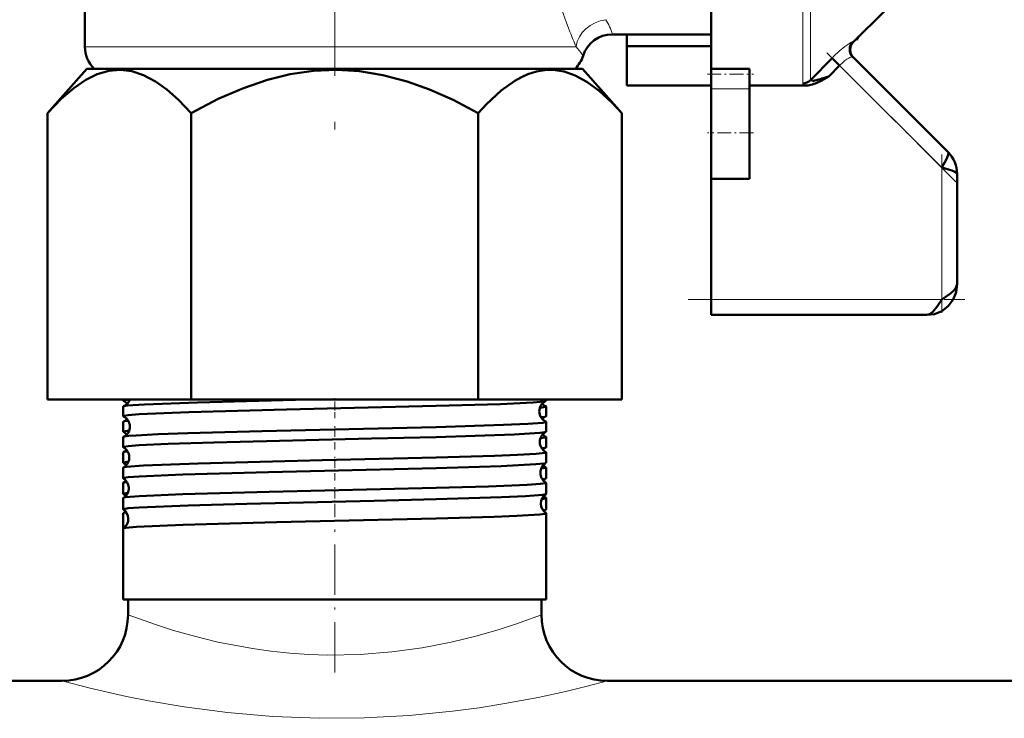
# Model space of a CAD drawing. Extents: x -1861 to 2179, y -1874 to 646.
# Tile 44 of 73: x -29 to 35, y -143 to -97. Entities that reach past the tile are written whole.
import ezdxf

# ---------------------------------------------------------------- set-up
doc = ezdxf.new("R2010")
doc.units = 0
doc.linetypes.add('DASHDOT', pattern=[18.5, 12, -3, 0.5, -3])

msp = doc.modelspace()

# ---------------------------------------------------------------- linework, layer by layer
at = {"color": 7, "linetype": 'DASHDOT', "lineweight": 18}
msp.add_line((-8.435, -70.347), (-8.435, -106.262), dxfattribs=at)
at = {"color": 7, "lineweight": 50}
for p, q in [((-24.685, -87.48), (-24.685, -98.952)), ((16.065, -90.402), (16.065, -100.398)), ((27.36, -96.611), (25.312, -98.659)), ((9.631, -98.152), (16.065, -98.152)), ((10.565, -98.92), (10.565, -98.152)), ((25.511, -98.51), (25.475, -98.496)), ((25.506, -98.465), (25.514, -98.508)), ((25.514, -98.508), (25.511, -98.51)), ((25.514, -98.508), (25.631, -98.34)), ((10.565, -101.473), (10.565, -98.92)), ((16.065, -98.92), (10.565, -98.92)), ((22.524, -101.14), (23.927, -99.696)), ((23.927, -99.696), (24.422, -100.173)), ((31.479, -105.816), (25.284, -99.62)), ((-24.563, -100.402), (-27.117, -103.267)), ((5.719, -100.402), (-24.563, -100.402)), ((-24.064, -100.402), (-24.099, -100.366)), ((7.693, -100.402), (5.719, -100.402)), ((7.229, -100.366), (7.194, -100.402)), ((7.693, -100.402), (10.247, -103.267)), ((16.065, -100.734), (16.065, -100.398)), ((16.065, -100.398), (18.565, -100.398)), ((18.565, -100.734), (18.565, -100.398)), ((23.747, -100.871), (24.422, -100.173)), ((16.065, -101.688), (16.065, -100.734)), ((18.565, -101.688), (18.565, -100.734)), ((22.524, -101.14), (22.522, -101.153)), ((23.66, -100.923), (23.395, -101.075)), ((23.747, -100.871), (23.66, -100.923)), ((16.065, -101.473), (10.565, -101.473)), ((16.065, -101.688), (16.065, -104.549)), ((18.565, -101.473), (22.256, -101.473)), ((18.565, -101.688), (18.565, -104.549)), ((-27.118, -121.902), (-27.118, -103.269)), ((-17.776, -121.902), (-17.776, -103.269)), ((0.907, -121.902), (0.907, -103.269)), ((10.248, -121.902), (10.248, -103.269)), ((16.065, -104.549), (16.065, -107.549)), ((18.565, -104.549), (18.565, -107.549)), ((16.065, -115.402), (16.065, -107.549)), ((18.565, -107.549), (16.065, -107.549)), ((32.065, -114.402), (32.065, -107.23)), ((16.065, -116.402), (16.065, -115.402)), ((30.065, -116.402), (16.065, -116.402)), ((-27.118, -121.902), (-17.776, -121.902)), ((-22.194, -121.977), (-22.194, -121.902)), ((-22.194, -122.985), (-22.194, -122.358)), ((-17.776, -121.902), (0.907, -121.902)), ((0.907, -121.902), (10.248, -121.902)), ((5.325, -121.977), (5.325, -121.902)), ((5.325, -122.985), (5.325, -122.358)), ((-22.194, -123.993), (-22.194, -123.351)), ((5.325, -123.993), (5.325, -123.351)), ((-22.194, -125.002), (-22.194, -124.343)), ((5.325, -125.002), (5.325, -124.343)), ((-22.194, -126.012), (-22.194, -125.335)), ((5.325, -126.012), (5.325, -125.335)), ((-22.194, -127.022), (-22.194, -126.326)), ((5.325, -127.022), (5.325, -126.326)), ((-22.194, -128.033), (-22.194, -127.316)), ((5.325, -128.033), (5.325, -127.316)), ((-22.194, -129.045), (-22.194, -128.306)), ((5.325, -129.045), (5.325, -128.306)), ((-22.194, -130.281), (-22.194, -129.295)), ((5.325, -134.902), (5.325, -129.295)), ((-22.194, -134.902), (-22.194, -130.283)), ((5.325, -134.902), (5.325, -130.283)), ((-1.838, -134.902), (-22.194, -134.902)), ((-21.885, -135.902), (-21.885, -134.902)), ((5.325, -134.902), (-1.838, -134.902)), ((5.015, -135.902), (5.015, -134.902)), ((5.015, -135.902), (5.015, -134.902)), ((-340.435, -140.202), (-26.185, -140.202)), ((-26.185, -140.202), (-74.185, -140.202)), ((57.315, -140.202), (9.315, -140.202)), ((9.315, -140.202), (293.815, -140.202))]:
    msp.add_line(p, q, dxfattribs=at)
at = {"color": 7, "lineweight": 18}
for p, q in [((22.029, -101.339), (22.029, -90.402)), ((22.524, -90.402), (22.524, -101.14)), ((7.27, -98.952), (-24.685, -98.952)), ((7.229, -100.366), (-24.099, -100.366)), ((31.065, -106.816), (24.422, -100.173)), ((18.565, -101.688), (16.065, -101.688)), ((31.065, -115.402), (31.065, -106.816)), ((16.065, -115.402), (31.065, -115.402))]:
    msp.add_line(p, q, dxfattribs=at)
at = {"color": 7, "linetype": 'DASHDOT', "lineweight": 18, "ltscale": 0.296929}
msp.add_line((31.99, -107.741), (23.592, -99.343), dxfattribs=at)
at = {"color": 7, "linetype": 'DASHDOT', "lineweight": 18, "ltscale": 0.075}
msp.add_line((15.815, -100.734), (18.815, -100.734), dxfattribs=at)
at = {"color": 7, "linetype": 'DASHDOT', "lineweight": 18, "ltscale": 0.075015}
msp.add_line((18.815, -104.549), (15.815, -104.549), dxfattribs=at)
at = {"color": 7, "linetype": 'DASHDOT', "lineweight": 18, "ltscale": 0.257574}
msp.add_line((31.065, -116.26), (31.065, -105.958), dxfattribs=at)
at = {"color": 7, "linetype": 'DASHDOT', "lineweight": 18, "ltscale": 0.45}
msp.add_line((14.565, -115.402), (32.565, -115.402), dxfattribs=at)
at = {"color": 7, "linetype": 'DASHDOT', "lineweight": 18, "ltscale": 0.032957}
msp.add_line((-8.435, -123.11), (-8.435, -121.792), dxfattribs=at)
at = {"color": 7, "linetype": 'DASHDOT', "lineweight": 18, "ltscale": 0.03981}
msp.add_line((-8.435, -125.149), (-8.435, -123.556), dxfattribs=at)
at = {"color": 7, "linetype": 'DASHDOT', "lineweight": 18, "ltscale": 0.040864}
msp.add_line((-8.435, -127.171), (-8.435, -125.536), dxfattribs=at)
at = {"color": 7, "linetype": 'DASHDOT', "lineweight": 18, "ltscale": 0.042071}
msp.add_line((-8.435, -129.196), (-8.435, -127.513), dxfattribs=at)
at = {"color": 7, "linetype": 'DASHDOT', "lineweight": 18, "ltscale": 0.273551}
msp.add_line((-8.435, -139.662), (-8.435, -128.72), dxfattribs=at)
at = {"color": 7, "lineweight": 18}
for points in [[(25.141, -98.684), (25.241, -98.636), (25.272, -98.63), (25.281, -98.632), (25.284, -98.634)], [(24.394, -99.247), (24.763, -98.94), (25.141, -98.684)], [(7.723, -99.552), (7.724, -99.548), (7.721, -99.539), (7.713, -99.529), (7.665, -99.464)], [(25.284, -99.62), (25.28, -99.617), (25.267, -99.613), (25.249, -99.612), (25.179, -99.626)], [(22.522, -101.153), (22.529, -101.168), (22.54, -101.175), (22.573, -101.182), (22.652, -101.179)], [(22.091, -101.416), (22.042, -101.377), (22.031, -101.355), (22.029, -101.339)], [(-21.885, -135.902), (-20.101, -136.54), (-18.935, -136.911), (-17.568, -137.299), (-16.042, -137.671), (-13.781, -138.1), (-12.581, -138.267), (-11.352, -138.395), (-10.119, -138.479), (-8.873, -138.518), (-6.782, -138.481), (-4.724, -138.318), (-2.737, -138.043), (-0.862, -137.678), (0.758, -137.283), (2.197, -136.871), (3.403, -136.482), (5.015, -135.902)], [(-26.185, -140.202), (-24.35, -140.671), (-21.975, -141.208), (-20.557, -141.489), (-18.226, -141.885), (-15.42, -142.254), (-12.466, -142.51), (-9.433, -142.63), (-6.493, -142.608), (-3.589, -142.453), (-0.775, -142.176), (0.975, -141.943), (2.643, -141.676), (4.813, -141.268), (6.686, -140.86), (7.996, -140.544), (9.315, -140.202)]]:
    msp.add_lwpolyline(points, dxfattribs=at)
at = {"color": 7, "lineweight": 50}
for points in [[(-27.118, -103.269), (-26.235, -102.352), (-25.414, -101.642), (-24.638, -101.114), (-23.895, -100.749), (-23.136, -100.526), (-22.389, -100.461), (-21.641, -100.55), (-20.88, -100.798), (-20.093, -101.213), (-19.366, -101.732), (-18.598, -102.41), (-17.776, -103.269)], [(-17.776, -103.269), (-16.011, -102.352), (-14.368, -101.642), (-12.816, -101.114), (-11.331, -100.749), (-9.814, -100.526), (-8.319, -100.461), (-6.823, -100.55), (-5.301, -100.798), (-3.727, -101.213), (-2.273, -101.732), (-0.737, -102.41), (0.907, -103.269)], [(5.768, -100.466), (5.23, -100.477), (4.688, -100.57), (4.14, -100.745), (3.721, -100.933), (3.293, -101.171), (2.401, -101.81), (1.444, -102.693), (0.907, -103.269)], [(5.768, -100.466), (6.487, -100.575), (7.219, -100.831), (7.976, -101.242), (8.77, -101.823), (9.615, -102.595), (10.248, -103.269)], [(31.065, -106.816), (31.375, -106.261), (31.469, -106.047), (31.504, -105.906), (31.499, -105.851), (31.479, -105.816)], [(32.065, -107.23), (32.048, -107.182), (32.019, -107.15), (31.922, -107.087), (31.715, -107.003), (31.065, -106.816)], [(30.065, -116.402), (30.587, -116.339), (31.067, -116.146), (31.489, -115.826), (31.809, -115.404), (32.002, -114.924), (32.065, -114.402)], [(30.065, -116.402), (30.587, -116.339), (31.067, -116.146), (31.489, -115.826), (31.809, -115.404), (32.002, -114.924), (32.065, -114.402)], [(31.065, -115.402), (31.644, -115.009), (31.881, -114.794), (31.993, -114.645), (32.065, -114.402)], [(30.065, -116.402), (30.275, -116.348), (30.48, -116.197), (30.77, -115.85), (31.065, -115.402)], [(-22.194, -121.977), (-22.194, -121.974), (-22.19, -121.969), (-22.181, -121.963), (-22.152, -121.952), (-21.818, -121.902)], [(-22.194, -122.985), (-22.193, -122.98), (-22.19, -122.977), (-22.181, -122.971), (-22.158, -122.962), (-21.869, -122.915), (-21.164, -122.86), (-17.922, -122.725), (-11.573, -122.555), (-1.838, -122.32)], [(-22.173, -122.341), (-22.124, -122.326), (-21.945, -122.298), (-20.806, -122.215), (-17.359, -122.085), (-10.173, -121.902)], [(-1.838, -122.32), (2.358, -122.192), (4.474, -122.09), (5.18, -122.024), (5.305, -121.994)], [(4.911, -122.436), (5.278, -122.384), (5.31, -122.373), (5.319, -122.367), (5.324, -122.361), (5.325, -122.358)], [(4.987, -123.056), (5.246, -123.019), (5.308, -123.001)], [(-22.175, -123.334), (-22.114, -123.317), (-21.868, -123.282)], [(-1.838, -123.689), (2.548, -123.555), (4.124, -123.484), (5.115, -123.406), (5.267, -123.38), (5.308, -123.367), (5.319, -123.36), (5.323, -123.356), (5.325, -123.351)], [(-22.194, -123.993), (-22.194, -123.991), (-22.189, -123.985), (-22.181, -123.979), (-22.151, -123.968), (-21.807, -123.917)], [(-22.178, -124.328), (-22.111, -124.308), (-21.829, -124.27), (-21.358, -124.232), (-19.925, -124.159), (-17.992, -124.09), (-13.173, -123.958), (-1.838, -123.689)], [(-1.838, -124.337), (3.251, -124.172), (4.916, -124.072), (5.237, -124.03), (5.31, -124.008)], [(-22.194, -125.002), (-22.193, -124.998), (-22.19, -124.995), (-22.181, -124.988), (-22.158, -124.979), (-21.869, -124.932), (-21.167, -124.877), (-19.274, -124.789), (-16.294, -124.693), (-6.05, -124.442), (-1.838, -124.337)], [(4.953, -124.417), (5.283, -124.368), (5.312, -124.357), (5.32, -124.351), (5.324, -124.346), (5.325, -124.343)], [(-22.18, -125.32), (-22.127, -125.303), (-21.91, -125.27)], [(-1.838, -125.672), (1.961, -125.56), (3.465, -125.5), (4.665, -125.433), (5.25, -125.367), (5.301, -125.353), (5.316, -125.346), (5.322, -125.341), (5.324, -125.338), (5.325, -125.335)], [(5.031, -125.069), (5.258, -125.034), (5.312, -125.016)], [(-22.194, -126.012), (-22.194, -126.009), (-22.19, -126.004), (-22.182, -125.999), (-22.156, -125.988), (-21.85, -125.94)], [(-22.181, -126.312), (-22.141, -126.298), (-21.979, -126.27), (-20.884, -126.187), (-17.32, -126.051), (-9.249, -125.849), (-1.838, -125.672)], [(-1.838, -126.356), (2.408, -126.225), (4.645, -126.114), (5.199, -126.056), (5.288, -126.035), (5.313, -126.025)], [(-22.194, -127.022), (-22.193, -127.018), (-22.19, -127.014), (-22.181, -127.008), (-22.158, -126.999), (-21.869, -126.952), (-21.167, -126.897), (-18.325, -126.775), (-12.748, -126.62), (-1.838, -126.356)], [(4.996, -126.395), (5.288, -126.349), (5.313, -126.338), (5.32, -126.333), (5.324, -126.328), (5.325, -126.326)], [(-22.183, -127.303), (-22.139, -127.288), (-21.954, -127.257)], [(-1.838, -127.653), (1.566, -127.554), (4.09, -127.45), (4.935, -127.391), (5.281, -127.341), (5.309, -127.331), (5.32, -127.324), (5.323, -127.321), (5.325, -127.316)], [(5.076, -127.084), (5.27, -127.051), (5.314, -127.035)], [(-22.194, -128.033), (-22.194, -128.031), (-22.19, -128.026), (-22.184, -128.021), (-22.161, -128.011), (-21.896, -127.966)], [(-22.184, -128.294), (-22.153, -128.281), (-22.026, -128.256), (-21.16, -128.183), (-18.31, -128.063), (-12.709, -127.91), (-1.838, -127.653)], [(-1.838, -128.378), (2.417, -128.246), (3.984, -128.176), (5.115, -128.09), (5.278, -128.06), (5.315, -128.045)], [(-22.194, -129.045), (-22.193, -129.04), (-22.19, -129.037), (-22.181, -129.031), (-22.157, -129.021), (-21.869, -128.975), (-21.168, -128.92), (-17.966, -128.785), (-14.157, -128.677), (-5.872, -128.479), (-1.838, -128.378)], [(5.042, -128.37), (5.293, -128.327), (5.315, -128.317), (5.321, -128.313), (5.324, -128.308), (5.325, -128.306)], [(-22.185, -129.284), (-22.15, -129.27), (-21.999, -129.242)], [(-1.838, -129.632), (1.932, -129.521), (3.427, -129.462), (4.911, -129.372), (5.258, -129.326), (5.304, -129.312), (5.317, -129.305), (5.322, -129.3), (5.324, -129.298), (5.325, -129.295)], [(5.121, -129.1), (5.28, -129.071), (5.317, -129.056)], [(-22.186, -130.272), (-22.161, -130.261), (-22.056, -130.238), (-21.328, -130.171), (-18.293, -130.04), (-12.219, -129.877), (-1.838, -129.632)]]:
    msp.add_lwpolyline(points, dxfattribs=at)
at = {"color": 7, "lineweight": 18}
for centre, radius, start, end in [((30.86, -88.489), 25.799, 196.00658, 201.60334), ((5.945, -99.237), 3.843, 16.40624, 32.03513), ((35.9, -86.576), 31.19, 201.46255, 203.3783), ((25.318, -98.625), 0.0349, 194.75919, 261.04944), ((2.937, -102.698), 5.728, 34.37321, 40.84202), ((30.108, -105.656), 8.586, 131.71228, 136.03951), ((26.525, -102.14), 2.88, 129.31527, 136.90739), ((26.084, -101.601), 2.183, 120.70189, 129.31915), ((25.682, -100.94), 1.409, 115.06275, 120.3745), ((25.417, -100.362), 0.773, 107.88208, 115.42614), ((22.378, -100.844), 0.64, 243.33889, 258.99901)]:
    msp.add_arc(centre, radius, start, end, dxfattribs=at)
at = {"color": 7, "lineweight": 50}
for centre, radius, start, end in [((9.631, -100.152), 2, 89.99745, 162.54777), ((25.779, -99.127), 0.699, 135.07909, 224.89331), ((25.807, -99.154), 0.7, 135, 225), ((-22.685, -98.952), 2, 180.00001, 224.99982), ((5.815, -98.952), 2, 315, 342.54626), ((22.234, -98.463), 2.748, 278.75975, 285.61429), ((20.44, -91.76), 9.688, 285.16155, 287.49439), ((20.428, -95.808), 6.045, 295.53129, 299.38971), ((19.404, -88.159), 13.434, 287.08854, 288.86056), ((22.235, -100.053), 1.42, 270.82612, 287.22904), ((21.861, -98.828), 2.701, 287.11405, 295.72412), ((30.081, -107.224), 1.984, 359.80797, 45.19203), ((30.081, -107.224), 1.984, 359.80797, 45.192), ((-22.17, -121.967), 0.0267, 201.44052, 258.91878), ((-22.168, -122.37), 0.0293, 99.14109, 156.24765), ((-22.465, -122.642), 0.71, 41.27811, 65.92747), ((-22.457, -121.672), 0.726, 293.04316, 341.58894), ((5.61, -122.661), 0.734, 114.54686, 180.51733), ((5.574, -121.69), 0.705, 223.34356, 247.33738), ((5.298, -122.37), 0.0293, 23.75234, 80.85891), ((5.3, -121.967), 0.0267, 281.08121, 338.55948), ((-22.172, -122.977), 0.024, 199.28673, 256.95595), ((-22.497, -123.661), 0.734, 2.87226, 64.13914), ((5.61, -122.667), 0.734, 180.02431, 245.48286), ((5.616, -123.648), 0.717, 115.51312, 138.60193), ((5.302, -122.977), 0.024, 283.04405, 340.71327), ((-22.17, -123.36), 0.026, 101.02462, 158.50167), ((-22.499, -123.666), 0.735, 295.88205, 3.29433), ((-22.464, -122.687), 0.709, 294.01177, 316.65268), ((5.301, -123.36), 0.026, 21.49833, 78.97538), ((-22.174, -123.987), 0.0218, 197.42597, 254.90532), ((-22.503, -124.647), 0.716, 41.37186, 63.11576), ((5.647, -124.662), 0.736, 117.26506, 180.45056), ((5.613, -123.685), 0.711, 223.3701, 244.60192), ((5.304, -123.987), 0.0218, 285.09468, 342.57404), ((-22.172, -124.351), 0.0234, 102.96992, 160.48751), ((5.646, -124.667), 0.735, 180.07461, 242.78094), ((5.303, -124.351), 0.0234, 19.5125, 77.03007), ((-22.175, -124.997), 0.02, 195.74293, 252.79657), ((-22.174, -125.341), 0.0212, 104.99583, 162.3868), ((-22.533, -125.661), 0.735, 2.91292, 61.36246), ((-22.503, -124.682), 0.715, 296.83787, 316.57668), ((5.652, -125.648), 0.718, 118.33356, 138.57494), ((5.305, -125.341), 0.0212, 17.6132, 75.00417), ((5.306, -124.997), 0.02, 287.20342, 344.25707), ((-22.177, -126.008), 0.0184, 194.03172, 250.68527), ((-22.543, -126.653), 0.724, 41.47735, 60.12656), ((-22.535, -125.666), 0.737, 298.66161, 3.25454), ((5.683, -126.662), 0.737, 120.12083, 180.40815), ((5.647, -125.687), 0.709, 223.31895, 241.77993), ((5.307, -126.008), 0.0184, 289.31473, 345.96829), ((-22.176, -126.331), 0.0194, 106.97896, 164.16468), ((5.683, -126.666), 0.737, 180.11646, 239.91664), ((5.306, -126.331), 0.0194, 15.83532, 73.02103), ((-22.178, -127.019), 0.0171, 192.55589, 248.49048), ((-22.177, -127.32), 0.0178, 109.2015, 165.84694), ((-22.57, -127.662), 0.737, 2.95368, 58.42055), ((-22.54, -126.68), 0.718, 299.7713, 316.55784), ((5.691, -127.653), 0.724, 121.36487, 138.48016), ((5.307, -127.32), 0.0178, 14.15307, 70.7985), ((5.308, -127.019), 0.0171, 291.50952, 347.4441), ((-22.179, -128.03), 0.016, 191.30655, 246.47276), ((-22.579, -128.654), 0.725, 41.49357, 57.0847), ((-22.57, -127.665), 0.738, 301.57117, 3.21843), ((5.719, -128.663), 0.738, 123.1304, 180.37034), ((5.309, -128.03), 0.016, 293.52725, 348.69345), ((-22.178, -128.309), 0.0164, 111.36627, 167.45828), ((5.718, -128.666), 0.738, 180.14436, 236.91476), ((5.689, -127.678), 0.721, 223.47187, 238.7151), ((5.309, -128.309), 0.0164, 12.54172, 68.63374), ((-22.18, -129.042), 0.015, 189.93588, 244.01384), ((-22.179, -129.298), 0.0153, 113.48611, 168.66578), ((-22.605, -129.662), 0.738, 2.97965, 55.35032), ((-22.577, -128.677), 0.722, 302.84213, 316.50471), ((5.729, -129.656), 0.728, 124.4941, 138.54207), ((5.31, -129.298), 0.0153, 11.33421, 66.51388), ((5.31, -129.042), 0.015, 295.98616, 350.06412), ((-22.606, -129.665), 0.739, 304.65828, 3.17974), ((-22.18, -130.286), 0.0143, 115.76184, 169.94695), ((-26.185, -135.902), 4.3, 270, 360), ((-26.185, -135.902), 4.3, 270, 359.99999), ((9.315, -135.902), 4.3, 180.00001, 269.99999), ((9.315, -135.902), 4.3, 180.00001, 270)]:
    msp.add_arc(centre, radius, start, end, dxfattribs=at)
at = {"color": 7, "lineweight": 18}
msp.add_ellipse((9.203, -98.952), major_axis=(1.8, 0.872), ratio=0.854078, start_param=1.178262, end_param=2.625353, dxfattribs=at)
at = {"color": 7, "lineweight": 50}
msp.add_ellipse((22.029, -100.659), major_axis=(0.7, 0), ratio=0.972233, start_param=4.712389, end_param=5.497789, dxfattribs=at)

doc.saveas('drawing.dxf')
